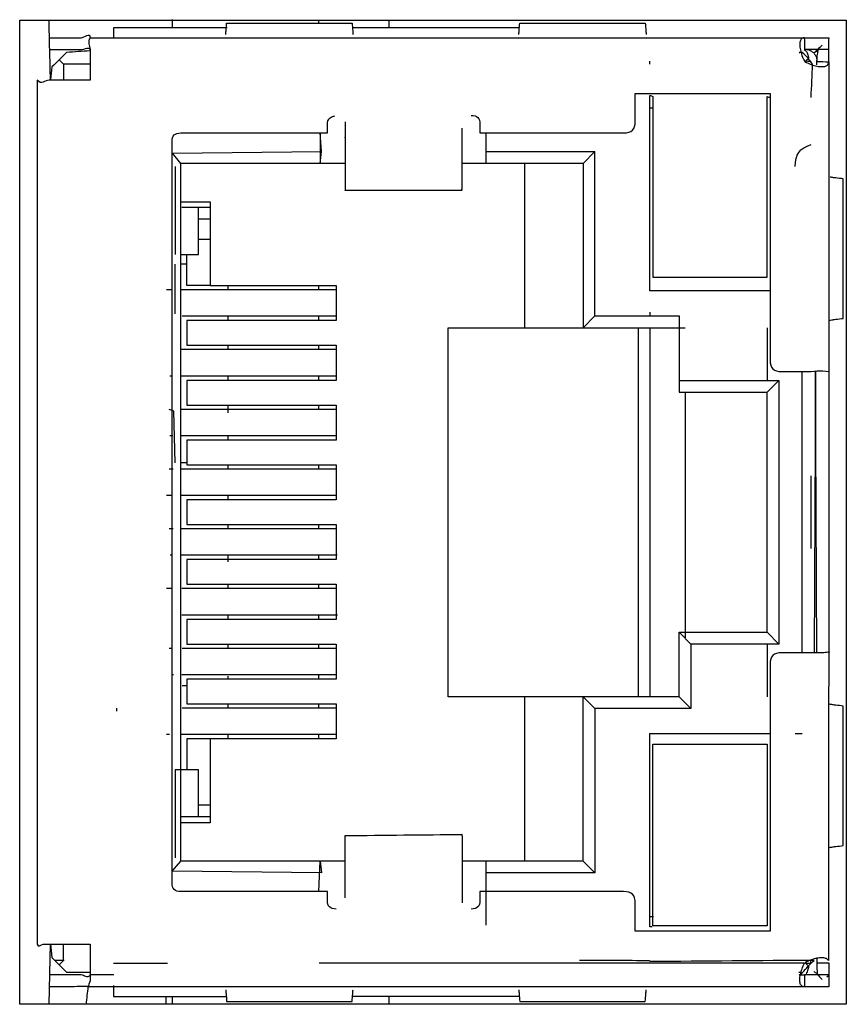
# Model space of a CAD drawing. Extents: x 68 to 125, y 76 to 211.
# Tile 33 of 89: x 90 to 104, y 128 to 145. Entities that reach past the tile are written whole.
import ezdxf

# ---------------------------------------------------------------- set-up
doc = ezdxf.new("R2010")
doc.units = 0
doc.layers.add('MAKE2D___U_53EF_U_89C1_U_0', color=7, linetype='CONTINUOUS')

msp = doc.modelspace()

# ---------------------------------------------------------------- linework, layer by layer
at = {"layer": 'MAKE2D___U_53EF_U_89C1_U_0', "color": 7}
for points in [[(90.125, 128.105), (90.125, 144.905), (104.225, 144.905), (104.225, 128.105), (90.125, 128.105)], [(92.725, 144.913), (92.725, 144.773)], [(95.225, 144.855), (95.225, 144.905)], [(96.425, 144.792), (96.425, 144.912)], [(93.666, 144.773), (91.724, 144.773), (91.724, 144.616)], [(98.649, 144.773), (95.818, 144.773)], [(90.8, 144.23), (90.875, 144.155), (90.875, 143.88)], [(91.325, 144.155), (90.875, 144.155)], [(100.875, 144.155), (100.875, 144.204)], [(100.925, 143.405), (100.875, 143.405)], [(95.25, 142.46), (95.275, 142.66), (95.25, 142.98), (95.25, 142.46)], [(95.675, 142.894), (95.675, 142.91)], [(98.075, 142.98), (98.075, 142.66), (98.075, 142.46)], [(95.675, 142.46), (95.275, 142.46), (92.875, 142.46), (92.734, 142.632), (95.275, 142.66)], [(98.075, 142.66), (99.935, 142.66), (99.735, 142.46), (99.735, 139.655), (99.935, 139.855), (99.935, 142.66)], [(95.225, 130.029), (95.25, 130.55), (95.275, 130.35), (92.727, 130.376), (92.875, 130.55), (92.875, 142.46)], [(92.775, 142.405), (92.775, 141.705), (92.775, 140.905)], [(99.735, 142.46), (98.075, 142.46), (97.675, 142.46)], [(98.735, 142.46), (98.735, 139.655)], [(92.875, 141.805), (93.375, 141.805), (93.375, 140.375), (92.975, 140.375), (92.975, 140.905)], [(92.887, 140.905), (93.175, 140.905), (93.175, 141.705)], [(93.377, 141.705), (93.175, 141.705), (92.893, 141.705)], [(93.375, 141.505), (93.175, 141.505)], [(93.375, 141.16), (93.182, 141.16)], [(92.775, 139.89), (92.775, 140.74)], [(92.979, 140.74), (92.882, 140.74)], [(93.375, 140.375), (95.525, 140.375), (95.525, 139.775), (92.975, 139.775), (92.975, 139.355), (95.525, 139.355), (95.525, 138.755), (92.975, 138.755), (92.975, 138.335), (95.525, 138.335), (95.525, 137.735), (92.975, 137.735), (92.975, 137.315), (95.525, 137.315), (95.525, 136.715), (92.975, 136.715), (92.975, 136.295), (95.525, 136.295), (95.525, 135.695), (92.975, 135.695), (92.975, 135.275), (95.525, 135.275), (95.525, 134.675), (92.975, 134.675), (92.975, 134.255), (95.525, 134.255), (95.525, 133.655), (92.975, 133.655), (92.975, 133.235), (95.525, 133.235), (95.525, 132.635), (93.375, 132.635), (92.975, 132.635), (92.975, 132.118)], [(93.675, 140.375), (93.675, 140.3)], [(95.225, 140.3), (95.225, 140.378)], [(92.727, 140.3), (92.627, 140.3)], [(95.534, 140.3), (92.877, 140.3)], [(95.525, 139.85), (92.898, 139.85)], [(93.675, 139.85), (93.675, 139.775)], [(95.225, 139.781), (95.225, 139.85)], [(99.935, 139.855), (101.375, 139.855), (101.375, 138.755), (101.375, 138.555), (102.875, 138.555)], [(100.875, 139.917), (100.875, 139.855)], [(101.375, 133.355), (99.735, 133.355), (98.735, 133.355), (97.435, 133.355), (97.435, 139.655), (98.735, 139.655), (99.735, 139.655), (101.375, 139.655), (101.477, 139.655)], [(100.675, 139.655), (100.675, 133.355)], [(100.875, 139.655), (100.875, 133.355)], [(102.875, 139.655), (102.875, 138.755)], [(93.675, 139.355), (93.675, 139.283)], [(95.225, 139.28), (95.225, 139.363)], [(95.537, 139.28), (92.88, 139.28)], [(103.475, 134.105), (103.475, 138.905)], [(103.725, 134.105), (103.7, 138.905), (103.675, 134.105)], [(92.733, 138.83), (92.684, 138.83)], [(95.535, 138.83), (92.878, 138.83)], [(93.675, 138.83), (93.675, 138.755)], [(95.225, 138.755), (95.225, 138.83)], [(101.375, 134.455), (102.875, 134.455), (102.875, 138.555), (103.075, 138.755), (103.075, 134.255), (102.875, 134.455)], [(101.375, 138.755), (103.075, 138.755)], [(101.475, 138.555), (101.475, 134.36)], [(93.675, 138.335), (93.675, 138.2)], [(95.225, 138.26), (95.225, 138.335)], [(92.775, 137.35), (92.757, 138.23), (92.675, 138.26)], [(95.525, 138.26), (92.883, 138.26)], [(92.736, 137.81), (92.687, 137.81)], [(95.525, 137.81), (92.881, 137.81)], [(93.675, 137.814), (93.675, 137.735)], [(92.975, 137.35), (92.881, 137.35)], [(92.741, 137.24), (92.675, 137.24)], [(95.525, 137.24), (92.875, 137.24)], [(93.675, 137.315), (93.675, 137.254)], [(95.225, 137.24), (95.225, 137.317)], [(103.625, 135.883), (103.625, 136.505), (103.625, 137.126)], [(92.725, 136.79), (92.627, 136.79)], [(95.525, 136.79), (92.884, 136.79)], [(93.675, 136.777), (93.675, 136.717)], [(92.743, 136.22), (92.675, 136.22)], [(95.525, 136.22), (92.875, 136.22)], [(93.675, 136.295), (93.675, 136.22)], [(95.225, 136.237), (95.225, 136.295)], [(92.725, 135.77), (92.693, 135.77)], [(95.543, 135.77), (92.886, 135.77)], [(93.675, 135.77), (93.675, 135.66)], [(95.225, 135.695), (95.225, 135.77)], [(92.725, 135.2), (92.627, 135.2)], [(95.536, 135.2), (92.891, 135.2)], [(93.675, 135.275), (93.675, 135.2)], [(95.225, 135.208), (95.225, 135.275)], [(95.546, 134.75), (92.889, 134.75)], [(93.675, 134.75), (93.675, 134.675)], [(95.225, 134.685), (95.225, 134.75)], [(101.575, 133.155), (101.375, 133.355), (101.375, 134.455), (101.575, 134.255)], [(92.726, 134.18), (92.677, 134.18)], [(95.528, 134.18), (92.894, 134.18)], [(93.675, 134.255), (93.675, 134.211), (93.675, 134.18)], [(95.225, 134.18), (95.225, 134.255)], [(103.075, 134.255), (101.575, 134.255), (101.575, 133.155), (99.935, 133.155)], [(102.875, 134.255), (102.875, 133.355)], [(92.747, 133.73), (92.726, 133.73)], [(95.525, 133.73), (92.892, 133.73)], [(93.675, 133.705), (93.675, 133.655)], [(95.225, 133.67), (95.225, 133.73)], [(92.99, 133.54), (92.894, 133.54)], [(99.935, 130.35), (99.735, 130.55), (99.735, 133.355), (99.935, 133.155), (99.935, 130.35), (98.075, 130.35)], [(98.735, 133.355), (98.735, 130.55)], [(91.775, 133.16), (91.775, 133.11)], [(95.53, 133.16), (92.897, 133.16)], [(93.675, 133.235), (93.675, 133.153)], [(95.225, 133.16), (95.225, 133.235)], [(92.678, 132.71), (92.627, 132.71)], [(95.528, 132.71), (92.875, 132.71)], [(93.375, 132.635), (93.375, 131.205), (92.875, 131.205)], [(93.675, 132.71), (93.675, 132.635)], [(95.225, 132.638), (95.225, 132.717)], [(100.913, 129.425), (100.875, 129.425), (100.875, 132.725), (102.939, 132.725)], [(103.354, 132.725), (103.475, 132.725)], [(93.175, 131.305), (93.175, 132.105), (92.775, 132.105), (92.775, 131.305), (92.775, 130.605)], [(93.375, 131.504), (93.175, 131.504)], [(93.386, 131.305), (93.175, 131.305), (92.875, 131.305)], [(95.675, 130.55), (95.275, 130.55), (92.875, 130.55)], [(99.735, 130.55), (98.075, 130.55), (97.675, 130.55)], [(98.075, 130.55), (98.075, 130.35), (98.075, 129.455)], [(95.675, 130.093), (95.675, 130.115)], [(100.875, 129.605), (100.935, 129.605)], [(90.625, 128.105), (90.65, 129.137), (90.675, 128.905), (90.8, 128.78), (90.925, 128.655), (91.331, 128.655)], [(90.8, 128.78), (90.875, 128.855), (90.875, 129.13)], [(90.884, 128.855), (90.725, 128.855)], [(91.724, 128.805), (92.646, 128.805)], [(103.539, 128.805), (103.615, 128.808), (103.625, 128.855)], [(103.415, 128.655), (103.446, 128.655)], [(91.724, 128.424), (91.724, 128.236), (93.65, 128.236)], [(92.625, 128.105), (92.625, 128.24)], [(92.725, 128.236), (92.725, 128.105)], [(98.65, 128.236), (95.802, 128.236)], [(96.425, 128.121), (96.425, 128.236)]]:
    msp.add_lwpolyline(points, dxfattribs=at)
for points, knots in [([(90.639, 144.405), (90.768, 144.405), (90.896, 144.405), (91.025, 144.405), (91.076, 144.405), (91.127, 144.404), (91.177, 144.401), (91.228, 144.399), (91.324, 144.478), (91.326, 144.38), (91.192, 144.371), (91.059, 144.363), (90.925, 144.354), (90.884, 144.313), (90.842, 144.271), (90.8, 144.23), (90.759, 144.188), (90.717, 144.146), (90.675, 144.105), (90.667, 144.033), (90.659, 143.961), (90.65, 143.889), (90.642, 144.229), (90.634, 144.569), (90.625, 144.908)], [0, 0, 0, 0, 1, 1, 1, 2, 2, 2, 3, 3, 3, 4, 4, 4, 5, 5, 5, 6, 6, 6, 7, 7, 7, 8, 8, 8, 8]), ([(93.639, 144.659), (93.641, 144.677), (93.643, 144.699), (93.645, 144.724), (93.648, 144.768), (93.652, 144.812), (93.655, 144.855), (94.369, 144.855), (95.082, 144.855), (95.796, 144.855), (95.799, 144.812), (95.802, 144.768), (95.806, 144.724), (95.808, 144.699), (95.81, 144.677), (95.812, 144.659)], [0, 0, 0, 0, 1, 1, 1, 2, 2, 2, 3, 3, 3, 4, 4, 4, 5, 5, 5, 5]), ([(98.639, 144.659), (98.641, 144.677), (98.643, 144.699), (98.645, 144.724), (98.648, 144.768), (98.652, 144.812), (98.655, 144.855), (99.369, 144.855), (100.082, 144.855), (100.796, 144.855), (100.799, 144.812), (100.802, 144.768), (100.806, 144.724), (100.808, 144.699), (100.81, 144.677), (100.812, 144.659)], [0, 0, 0, 0, 1, 1, 1, 2, 2, 2, 3, 3, 3, 4, 4, 4, 5, 5, 5, 5]), ([(90.634, 144.605), (90.765, 144.605), (90.895, 144.605), (91.025, 144.605), (91.075, 144.605), (91.125, 144.605), (91.175, 144.605), (91.225, 144.605), (91.329, 144.704), (91.325, 144.605), (91.274, 144.532), (91.325, 144.471), (91.325, 144.405), (91.325, 144.338), (91.325, 144.271), (91.325, 144.204), (91.325, 144.096), (91.325, 143.988), (91.325, 143.88), (91.159, 143.88), (90.992, 143.88), (90.825, 143.88), (90.759, 143.88), (90.692, 143.88), (90.625, 143.88), (90.559, 143.88), (90.491, 143.792), (90.425, 143.88), (90.425, 138.963), (90.425, 134.046), (90.425, 129.13), (90.429, 129.063), (90.492, 129.13), (90.525, 129.13), (90.559, 129.13), (90.592, 129.13), (90.625, 129.13), (90.692, 129.13), (90.759, 129.13), (90.825, 129.13), (90.992, 129.13), (91.159, 129.13), (91.325, 129.13), (91.325, 129.021), (91.325, 128.913), (91.325, 128.805), (91.325, 128.738), (91.325, 128.671), (91.325, 128.604), (91.325, 128.571), (91.325, 128.538), (91.325, 128.504), (91.325, 128.471), (91.264, 128.423), (91.325, 128.404), (91.225, 128.417), (91.125, 128.404), (91.025, 128.404), (90.892, 128.404), (90.759, 128.404), (90.626, 128.404)], [0, 0, 0, 0, 1, 1, 1, 2, 2, 2, 3, 3, 3, 4, 4, 4, 5, 5, 5, 6, 6, 6, 7, 7, 7, 8, 8, 8, 9, 9, 9, 10, 10, 10, 11, 11, 11, 12, 12, 12, 13, 13, 13, 14, 14, 14, 15, 15, 15, 16, 16, 16, 17, 17, 17, 18, 18, 18, 19, 19, 19, 20, 20, 20, 20]), ([(91.325, 144.605), (95.389, 144.605), (99.452, 144.605), (103.515, 144.605), (103.652, 144.605), (103.789, 144.605), (103.925, 144.605), (103.924, 144.545), (103.923, 144.485), (103.921, 144.426), (103.92, 144.418), (103.922, 144.415), (103.923, 144.412)], [0, 0, 0, 0, 1, 1, 1, 2, 2, 2, 3, 3, 3, 4, 4, 4, 4]), ([(103.725, 144.14), (103.725, 144.158), (103.725, 144.176), (103.725, 144.195), (103.725, 144.262), (103.734, 144.327), (103.746, 144.393), (103.718, 144.362), (103.681, 144.348), (103.675, 144.346), (103.658, 144.355), (103.644, 144.367), (103.628, 144.376), (103.613, 144.385), (103.596, 144.392), (103.579, 144.397), (103.561, 144.402), (103.543, 144.405), (103.52, 144.405), (103.519, 144.471), (103.517, 144.538), (103.515, 144.605), (103.497, 144.605), (103.481, 144.601), (103.469, 144.593), (103.457, 144.585), (103.448, 144.572), (103.442, 144.555), (103.436, 144.537), (103.432, 144.515), (103.432, 144.488), (103.432, 144.461), (103.436, 144.43), (103.442, 144.399), (103.448, 144.367), (103.457, 144.333), (103.469, 144.3), (103.481, 144.267), (103.496, 144.235), (103.52, 144.2), (103.557, 144.175), (103.59, 144.159), (103.624, 144.147), (103.658, 144.135), (103.692, 144.126), (103.724, 144.12), (103.755, 144.114), (103.783, 144.112), (103.808, 144.112), (103.833, 144.112), (103.855, 144.114), (103.872, 144.12), (103.89, 144.126), (103.904, 144.135), (103.913, 144.147), (103.922, 144.159), (103.925, 144.175), (103.925, 144.195), (103.925, 144.265), (103.925, 144.335), (103.925, 144.405), (103.862, 144.405), (103.799, 144.405), (103.736, 144.405), (103.663, 144.405), (103.589, 144.405), (103.515, 144.405), (103.511, 144.405), (103.507, 144.405), (103.504, 144.405), (103.546, 144.38), (103.555, 144.355), (103.564, 144.328), (103.572, 144.305), (103.579, 144.281), (103.581, 144.255), (103.566, 144.24), (103.552, 144.224), (103.537, 144.209), (103.559, 144.207), (103.581, 144.206), (103.604, 144.204)], [0, 0, 0, 0, 1, 1, 1, 2, 2, 2, 3, 3, 3, 4, 4, 4, 5, 5, 5, 6, 6, 6, 7, 7, 7, 8, 8, 8, 9, 9, 9, 10, 10, 10, 11, 11, 11, 12, 12, 12, 13, 13, 13, 14, 14, 14, 15, 15, 15, 16, 16, 16, 17, 17, 17, 18, 18, 18, 19, 19, 19, 20, 20, 20, 21, 21, 21, 22, 22, 22, 23, 23, 23, 24, 24, 24, 25, 25, 25, 26, 26, 26, 27, 27, 27, 27]), ([(103.816, 144.48), (103.788, 144.453), (103.76, 144.427), (103.732, 144.401), (103.727, 144.395), (103.721, 144.39), (103.716, 144.385), (103.7, 144.365), (103.669, 144.344), (103.67, 144.342), (103.682, 144.33), (103.69, 144.317), (103.699, 144.304), (103.716, 144.27), (103.725, 144.238), (103.725, 144.2), (103.792, 144.198), (103.859, 144.196), (103.925, 144.195), (103.925, 142.431), (103.925, 140.668), (103.925, 138.905), (103.925, 137.305), (103.925, 135.705), (103.925, 134.105), (103.924, 132.354), (103.923, 130.604), (103.921, 128.854), (103.916, 128.857), (103.915, 128.86), (103.913, 128.862), (103.904, 128.874), (103.891, 128.883), (103.873, 128.889), (103.855, 128.895), (103.834, 128.897), (103.809, 128.897), (103.784, 128.897), (103.756, 128.895), (103.725, 128.889), (103.694, 128.884), (103.659, 128.875), (103.625, 128.862), (103.591, 128.85), (103.557, 128.835), (103.525, 128.81), (103.544, 128.791), (103.563, 128.773), (103.582, 128.755), (103.58, 128.729), (103.572, 128.704), (103.564, 128.681), (103.554, 128.653), (103.545, 128.625), (103.525, 128.602), (103.49, 128.603), (103.455, 128.604), (103.419, 128.605), (103.431, 128.608), (103.442, 128.613), (103.454, 128.62), (103.46, 128.623), (103.466, 128.628), (103.474, 128.644), (103.508, 128.681), (103.541, 128.718), (103.575, 128.755), (103.609, 128.788), (103.642, 128.821), (103.675, 128.855), (102.744, 128.848), (101.813, 128.841), (100.882, 128.834), (100.878, 128.839), (100.874, 128.843), (100.87, 128.848), (100.472, 128.85), (100.074, 128.852), (99.675, 128.855)], [0, 0, 0, 0, 1, 1, 1, 2, 2, 2, 3, 3, 3, 4, 4, 4, 5, 5, 5, 6, 6, 6, 7, 7, 7, 8, 8, 8, 9, 9, 9, 10, 10, 10, 11, 11, 11, 12, 12, 12, 13, 13, 13, 14, 14, 14, 15, 15, 15, 16, 16, 16, 17, 17, 17, 18, 18, 18, 19, 19, 19, 20, 20, 20, 21, 21, 21, 22, 22, 22, 23, 23, 23, 24, 24, 24, 25, 25, 25, 26, 26, 26, 26]), ([(103.625, 143.585), (103.634, 143.773), (103.642, 143.962), (103.65, 144.151), (103.625, 144.185), (103.6, 144.22), (103.575, 144.255), (103.542, 144.288), (103.509, 144.321), (103.475, 144.354), (103.457, 144.354), (103.438, 144.354), (103.419, 144.354), (103.432, 144.352), (103.432, 144.349), (103.432, 144.346)], [0, 0, 0, 0, 1, 1, 1, 2, 2, 2, 3, 3, 3, 4, 4, 4, 5, 5, 5, 5]), ([(97.825, 143.278), (97.931, 143.278), (97.975, 143.234), (97.975, 143.128), (97.975, 143.078), (97.975, 143.029), (97.975, 142.98), (98.697, 142.98), (99.419, 142.98), (100.14, 142.98), (100.235, 142.98), (100.33, 142.98), (100.425, 142.98), (100.567, 142.98), (100.625, 143.038), (100.625, 143.18), (100.625, 143.338), (100.625, 143.496), (100.625, 143.655), (101.392, 143.655), (102.159, 143.655), (102.925, 143.655), (102.925, 142.138), (102.925, 140.621), (102.925, 139.105), (102.925, 138.963), (102.984, 138.905), (103.125, 138.905), (103.259, 138.905), (103.392, 138.905), (103.525, 138.905), (103.659, 138.905), (103.789, 138.934), (103.925, 138.905)], [0, 0, 0, 0, 1, 1, 1, 2, 2, 2, 3, 3, 3, 4, 4, 4, 5, 5, 5, 6, 6, 6, 7, 7, 7, 8, 8, 8, 9, 9, 9, 10, 10, 10, 11, 11, 11, 11]), ([(102.929, 140.285), (102.244, 140.285), (101.56, 140.285), (100.875, 140.285), (100.875, 141.386), (100.875, 142.487), (100.875, 143.588), (100.875, 143.599), (100.875, 143.61), (100.875, 143.621), (100.892, 143.614), (100.909, 143.607), (100.925, 143.6), (100.925, 143.088), (100.925, 142.576), (100.925, 142.065), (100.925, 141.548), (100.925, 141.031), (100.925, 140.515), (101.575, 140.515), (102.225, 140.515), (102.875, 140.515), (102.875, 141.031), (102.875, 141.548), (102.875, 142.065), (102.875, 142.576), (102.875, 143.088), (102.875, 143.6), (102.893, 143.595), (102.911, 143.59), (102.929, 143.585)], [0, 0, 0, 0, 1, 1, 1, 2, 2, 2, 3, 3, 3, 4, 4, 4, 5, 5, 5, 6, 6, 6, 7, 7, 7, 8, 8, 8, 9, 9, 9, 10, 10, 10, 10]), ([(95.525, 129.731), (95.419, 129.731), (95.375, 129.775), (95.375, 129.881), (95.375, 129.931), (95.375, 129.98), (95.375, 130.029), (94.542, 130.029), (93.709, 130.029), (92.875, 130.029), (92.769, 130.029), (92.725, 130.073), (92.725, 130.18), (92.725, 134.396), (92.725, 138.613), (92.725, 142.83), (92.725, 142.936), (92.769, 142.98), (92.875, 142.98), (93.709, 142.98), (94.542, 142.98), (95.375, 142.98), (95.375, 143.029), (95.375, 143.078), (95.375, 143.128), (95.375, 143.214), (95.408, 143.252), (95.494, 143.266), (95.478, 143.262), (95.462, 143.258), (95.447, 143.255)], [0, 0, 0, 0, 1, 1, 1, 2, 2, 2, 3, 3, 3, 4, 4, 4, 5, 5, 5, 6, 6, 6, 7, 7, 7, 8, 8, 8, 9, 9, 9, 10, 10, 10, 10]), ([(95.675, 143.17), (95.675, 143.134), (95.675, 143.098), (95.675, 143.062), (95.675, 143.01), (95.675, 142.957), (95.675, 142.905), (95.675, 142.617), (95.675, 142.329), (95.675, 142.041), (95.675, 142.029), (95.684, 141.982), (95.675, 142.005), (96.342, 142.005), (97.009, 142.005), (97.675, 142.005), (97.652, 142), (97.675, 142.028), (97.675, 142.04), (97.675, 142.328), (97.675, 142.617), (97.675, 142.905), (97.675, 142.957), (97.675, 143.01), (97.675, 143.062)], [0, 0, 0, 0, 1, 1, 1, 2, 2, 2, 3, 3, 3, 4, 4, 4, 5, 5, 5, 6, 6, 6, 7, 7, 7, 8, 8, 8, 8]), ([(103.939, 139.78), (103.948, 139.783), (103.962, 139.786), (103.98, 139.789), (103.998, 139.792), (104.02, 139.795), (104.045, 139.798), (104.088, 139.803), (104.131, 139.808), (104.174, 139.813), (104.174, 140.607), (104.174, 141.402), (104.174, 142.196), (104.131, 142.201), (104.088, 142.206), (104.045, 142.211), (104.02, 142.214), (103.998, 142.217), (103.98, 142.22), (103.969, 142.222), (103.96, 142.224), (103.953, 142.226)], [0, 0, 0, 0, 1, 1, 1, 2, 2, 2, 3, 3, 3, 4, 4, 4, 5, 5, 5, 6, 6, 6, 7, 7, 7, 7]), ([(103.925, 134.105), (103.987, 134.13), (103.859, 134.105), (103.825, 134.105), (103.792, 134.105), (103.759, 134.105), (103.725, 134.105), (103.659, 134.105), (103.592, 134.105), (103.525, 134.105), (103.392, 134.105), (103.259, 134.105), (103.125, 134.105), (102.984, 134.105), (102.925, 134.046), (102.925, 133.905), (102.925, 132.388), (102.925, 130.871), (102.925, 129.355), (102.159, 129.355), (101.392, 129.355), (100.625, 129.355), (100.625, 129.513), (100.625, 129.671), (100.625, 129.83), (100.625, 129.971), (100.567, 130.029), (100.425, 130.029), (100.33, 130.029), (100.235, 130.029), (100.14, 130.029), (99.419, 130.029), (98.697, 130.029), (97.975, 130.029), (97.975, 129.98), (97.975, 129.931), (97.975, 129.881), (97.975, 129.775), (97.931, 129.731), (97.825, 129.731)], [0, 0, 0, 0, 1, 1, 1, 2, 2, 2, 3, 3, 3, 4, 4, 4, 5, 5, 5, 6, 6, 6, 7, 7, 7, 8, 8, 8, 9, 9, 9, 10, 10, 10, 11, 11, 11, 12, 12, 12, 13, 13, 13, 13]), ([(103.939, 130.78), (103.948, 130.783), (103.962, 130.786), (103.98, 130.789), (103.998, 130.792), (104.02, 130.795), (104.045, 130.798), (104.088, 130.803), (104.131, 130.808), (104.174, 130.813), (104.174, 131.607), (104.174, 132.402), (104.174, 133.196), (104.131, 133.201), (104.088, 133.206), (104.045, 133.211), (104.02, 133.214), (103.998, 133.217), (103.98, 133.22), (103.962, 133.223), (103.948, 133.226), (103.939, 133.229)], [0, 0, 0, 0, 1, 1, 1, 2, 2, 2, 3, 3, 3, 4, 4, 4, 5, 5, 5, 6, 6, 6, 7, 7, 7, 7]), ([(102.875, 130.995), (102.875, 131.511), (102.875, 132.028), (102.875, 132.545), (102.225, 132.545), (101.575, 132.545), (100.925, 132.545), (100.925, 132.028), (100.925, 131.511), (100.925, 130.995), (100.925, 130.478), (100.925, 129.961), (100.925, 129.445), (101.575, 129.445), (102.225, 129.445), (102.875, 129.445), (102.875, 129.961), (102.875, 130.478), (102.875, 130.995)], [0, 0, 0, 0, 1, 1, 1, 2, 2, 2, 3, 3, 3, 4, 4, 4, 5, 5, 5, 6, 6, 6, 6]), ([(95.675, 129.923), (95.675, 129.929), (95.675, 129.936), (95.675, 129.942), (95.675, 129.996), (95.675, 130.05), (95.675, 130.104), (95.675, 130.398), (95.675, 130.692), (95.675, 130.985), (96.342, 130.992), (97.009, 130.998), (97.675, 131.005), (97.65, 131.005), (97.675, 130.979), (97.675, 130.966), (97.675, 130.679), (97.675, 130.391), (97.675, 130.104), (97.675, 130.052), (97.675, 129.999), (97.675, 129.947), (97.675, 129.911), (97.675, 129.875), (97.675, 129.839)], [0, 0, 0, 0, 1, 1, 1, 2, 2, 2, 3, 3, 3, 4, 4, 4, 5, 5, 5, 6, 6, 6, 7, 7, 7, 8, 8, 8, 8]), ([(103.725, 128.814), (103.792, 128.814), (103.859, 128.814), (103.925, 128.814), (103.925, 128.745), (103.925, 128.675), (103.925, 128.605), (103.925, 128.538), (103.925, 128.471), (103.925, 128.404), (103.789, 128.404), (103.652, 128.404), (103.515, 128.404), (103.496, 128.404), (103.481, 128.408), (103.469, 128.416), (103.457, 128.425), (103.447, 128.437), (103.441, 128.455), (103.435, 128.473), (103.432, 128.496), (103.432, 128.522), (103.432, 128.55), (103.436, 128.58), (103.442, 128.612), (103.448, 128.644), (103.457, 128.678), (103.47, 128.711), (103.482, 128.743), (103.497, 128.775), (103.515, 128.805), (100.754, 128.805), (97.992, 128.805), (95.231, 128.805)], [0, 0, 0, 0, 1, 1, 1, 2, 2, 2, 3, 3, 3, 4, 4, 4, 5, 5, 5, 6, 6, 6, 7, 7, 7, 8, 8, 8, 9, 9, 9, 10, 10, 10, 11, 11, 11, 11]), ([(103.725, 128.903), (103.725, 128.873), (103.725, 128.844), (103.725, 128.814), (103.725, 128.749), (103.726, 128.684), (103.726, 128.618), (103.756, 128.589), (103.786, 128.559), (103.816, 128.529)], [0, 0, 0, 0, 1, 1, 1, 2, 2, 2, 3, 3, 3, 3]), ([(91.73, 128.605), (91.595, 128.605), (91.46, 128.605), (91.325, 128.605), (91.281, 128.529), (91.225, 128.605), (91.175, 128.605), (91.125, 128.605), (91.075, 128.605), (91.025, 128.605), (90.892, 128.605), (90.759, 128.605), (90.625, 128.605)], [0, 0, 0, 0, 1, 1, 1, 2, 2, 2, 3, 3, 3, 4, 4, 4, 4]), ([(103.893, 128.574), (103.911, 128.583), (103.925, 128.592), (103.925, 128.605), (103.859, 128.605), (103.792, 128.605), (103.725, 128.605), (103.655, 128.605), (103.585, 128.605), (103.515, 128.605), (103.515, 128.538), (103.515, 128.471), (103.515, 128.404), (99.44, 128.404), (95.365, 128.404), (91.29, 128.404), (91.279, 128.305), (91.267, 128.205), (91.255, 128.105)], [0, 0, 0, 0, 1, 1, 1, 2, 2, 2, 3, 3, 3, 4, 4, 4, 5, 5, 5, 6, 6, 6, 6]), ([(103.67, 128.667), (103.669, 128.666), (103.689, 128.651), (103.713, 128.641), (103.721, 128.645), (103.723, 128.645), (103.725, 128.644)], [0, 0, 0, 0, 1, 1, 1, 2, 2, 2, 2]), ([(93.639, 128.35), (93.641, 128.332), (93.643, 128.31), (93.645, 128.285), (93.648, 128.241), (93.652, 128.197), (93.655, 128.154), (94.369, 128.154), (95.082, 128.154), (95.796, 128.154), (95.799, 128.197), (95.802, 128.241), (95.806, 128.285), (95.808, 128.31), (95.81, 128.332), (95.812, 128.35)], [0, 0, 0, 0, 1, 1, 1, 2, 2, 2, 3, 3, 3, 4, 4, 4, 5, 5, 5, 5]), ([(98.639, 128.35), (98.641, 128.332), (98.643, 128.31), (98.645, 128.285), (98.648, 128.241), (98.652, 128.197), (98.655, 128.154), (99.369, 128.154), (100.082, 128.154), (100.796, 128.154), (100.799, 128.197), (100.802, 128.241), (100.806, 128.285), (100.808, 128.31), (100.81, 128.332), (100.812, 128.35)], [0, 0, 0, 0, 1, 1, 1, 2, 2, 2, 3, 3, 3, 4, 4, 4, 5, 5, 5, 5])]:
    msp.add_open_spline(points, degree=3, knots=knots, dxfattribs=at)
for points in [[(103.354, 142.405), (103.354, 142.613), (103.428, 142.716), (103.625, 142.783)], [(103.425, 128.41), (103.418, 128.406), (103.411, 128.404), (103.404, 128.404)]]:
    msp.add_open_spline(points, degree=3, dxfattribs=at)

doc.saveas('drawing.dxf')
